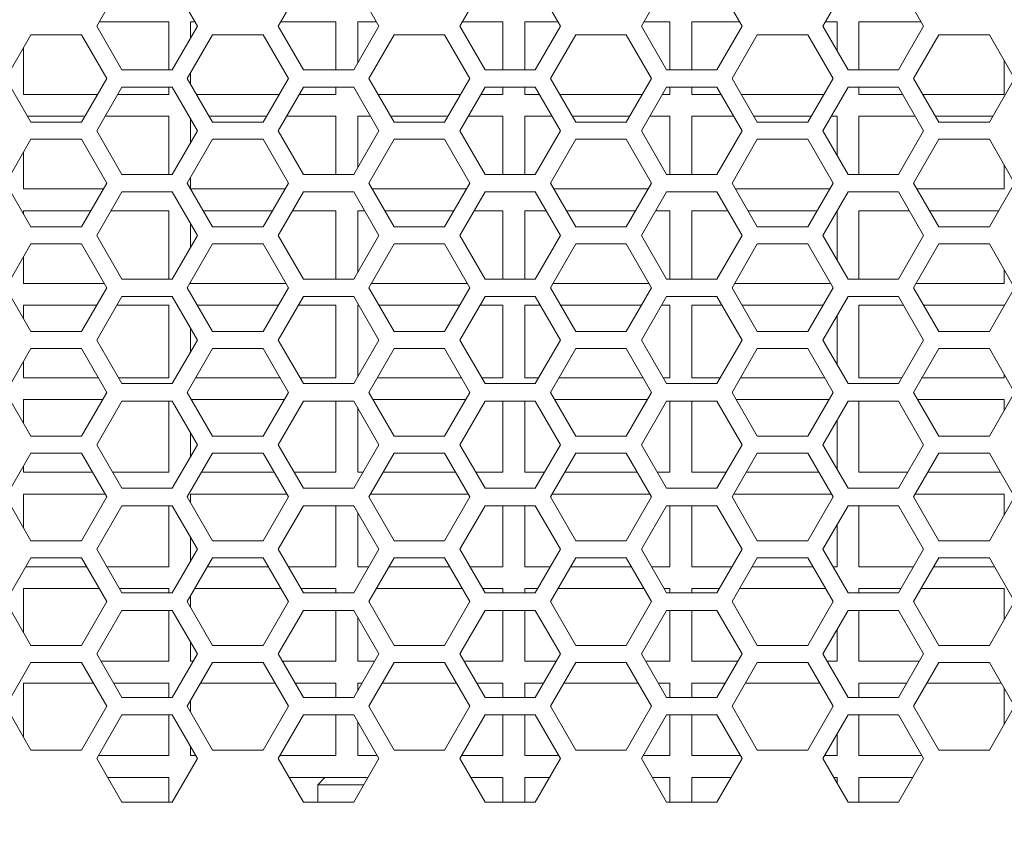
# Model space of a CAD drawing. Header units: millimetres. Extents: x -2390 to -1520, y 516 to 1788.
# Tile 9 of 33: x -1968 to -1900, y 733 to 789. Entities that reach past the tile are written whole.
import ezdxf

# ---------------------------------------------------------------- set-up
doc = ezdxf.new("R2010")
doc.units = ezdxf.units.MM
doc.header["$PDSIZE"] = -1
doc.dimstyles.new('ISO-25', dxfattribs={"dimtxt": 2.5, "dimasz": 2.5, "dimexe": 1.25, "dimexo": 0.625, "dimtad": 1, "dimtxsty": 'Standard', "dimcen": 2.5, "dimadec": 0, "dimazin": 0, "dimtfac": 1, "dimtmove": 0, "dimatfit": 3, "dimfxl": 0, "dimarcsym": 0})

# ---------------------------------------------------------------- blocks, each defined once
blk = doc.blocks.new('*D21')
at = {"color": 4, "lineweight": -2, "transparency": 16777216}
for p, q in [((-2180.43, 774.315), (-2180.43, 699.978)), ((-1710.43, 774.315), (-1710.43, 699.978)), ((-2165.43, 700.978), (-1974.454, 700.978)), ((-1725.43, 700.978), (-1916.406, 700.978))]:
    blk.add_line(p, q, dxfattribs=at)
at = {"color": 4, "transparency": 16777216}
for points in [[(-2165.43, 703.478), (-2165.43, 698.478), (-2180.43, 700.978)], [(-1725.43, 703.478), (-1725.43, 698.478), (-1710.43, 700.978)]]:
    blk.add_solid(points, dxfattribs=at)
at = {"layer": 'Defpoints', "color": 0, "transparency": 16777216}
for p in [(-2180.43, 775.315), (-1710.43, 775.315), (-1710.43, 700.978)]:
    blk.add_point(p, dxfattribs=at)
at = {"color": 4, "lineweight": 5, "transparency": 16777216, "insert": (-1945.43, 700.978), "char_height": 15, "attachment_point": 5}
blk.add_mtext('470.0', dxfattribs=at)

msp = doc.modelspace()

# ---------------------------------------------------------------- linework, layer by layer
at = {"color": 7, "linetype": 'ByBlock', "lineweight": 5}
for p, q in [((-1960.913, 791.265), (-1962.645, 788.265)), ((-1955.717, 788.265), (-1957.449, 791.265)), ((-1948.413, 791.265), (-1950.145, 788.265)), ((-1943.217, 788.265), (-1944.949, 791.265)), ((-1935.913, 791.265), (-1937.645, 788.265)), ((-1930.717, 788.265), (-1932.449, 791.265)), ((-1923.413, 791.265), (-1925.145, 788.265)), ((-1918.217, 788.265), (-1919.949, 791.265)), ((-1910.913, 791.265), (-1912.645, 788.265)), ((-1905.717, 788.265), (-1907.449, 791.265)), ((-1962.472, 788.565), (-1957.68, 788.565)), ((-1957.68, 788.565), (-1957.68, 785.265)), ((-1956.18, 788.565), (-1955.89, 788.565)), ((-1956.18, 787.463), (-1956.18, 788.565)), ((-1949.972, 788.565), (-1946.18, 788.565)), ((-1946.18, 788.565), (-1946.18, 785.265)), ((-1944.68, 788.565), (-1943.39, 788.565)), ((-1944.68, 785.73), (-1944.68, 788.565)), ((-1937.472, 788.565), (-1934.68, 788.565)), ((-1934.68, 788.565), (-1934.68, 785.265)), ((-1933.18, 788.565), (-1930.89, 788.565)), ((-1933.18, 785.265), (-1933.18, 788.565)), ((-1924.972, 788.565), (-1923.18, 788.565)), ((-1923.18, 788.565), (-1923.18, 785.265)), ((-1921.68, 788.565), (-1918.39, 788.565)), ((-1921.68, 785.265), (-1921.68, 788.565)), ((-1912.472, 788.565), (-1911.68, 788.565)), ((-1911.68, 788.565), (-1911.68, 786.593)), ((-1910.18, 788.565), (-1905.89, 788.565)), ((-1910.18, 785.265), (-1910.18, 788.565)), ((-1967.17, 787.677), (-1968.909, 784.665)), ((-1963.691, 787.677), (-1967.17, 787.677)), ((-1961.952, 784.665), (-1963.691, 787.677)), ((-1962.645, 788.265), (-1960.913, 785.265)), ((-1957.449, 785.265), (-1955.717, 788.265)), ((-1954.67, 787.677), (-1956.409, 784.665)), ((-1951.191, 787.677), (-1954.67, 787.677)), ((-1949.452, 784.665), (-1951.191, 787.677)), ((-1950.145, 788.265), (-1948.413, 785.265)), ((-1944.949, 785.265), (-1943.217, 788.265)), ((-1942.17, 787.677), (-1943.909, 784.665)), ((-1938.691, 787.677), (-1942.17, 787.677)), ((-1936.952, 784.665), (-1938.691, 787.677)), ((-1937.645, 788.265), (-1935.913, 785.265)), ((-1932.449, 785.265), (-1930.717, 788.265)), ((-1929.67, 787.677), (-1931.409, 784.665)), ((-1926.191, 787.677), (-1929.67, 787.677)), ((-1924.452, 784.665), (-1926.191, 787.677)), ((-1925.145, 788.265), (-1923.413, 785.265)), ((-1919.949, 785.265), (-1918.217, 788.265)), ((-1917.17, 787.677), (-1918.909, 784.665)), ((-1913.691, 787.677), (-1917.17, 787.677)), ((-1911.952, 784.665), (-1913.691, 787.677)), ((-1912.645, 788.265), (-1910.913, 785.265)), ((-1907.449, 785.265), (-1905.717, 788.265)), ((-1904.67, 787.677), (-1906.409, 784.665)), ((-1901.191, 787.677), (-1904.67, 787.677)), ((-1899.452, 784.665), (-1901.191, 787.677)), ((-1967.68, 783.565), (-1967.68, 786.795)), ((-1900.18, 785.925), (-1900.18, 783.565)), ((-1960.913, 785.265), (-1957.449, 785.265)), ((-1956.18, 784.267), (-1956.18, 785.063)), ((-1948.413, 785.265), (-1944.949, 785.265)), ((-1935.913, 785.265), (-1932.449, 785.265)), ((-1923.413, 785.265), (-1919.949, 785.265)), ((-1910.913, 785.265), (-1907.449, 785.265)), ((-1968.909, 784.665), (-1967.17, 781.652)), ((-1963.691, 781.652), (-1961.952, 784.665)), ((-1956.409, 784.665), (-1954.67, 781.652)), ((-1951.191, 781.652), (-1949.452, 784.665)), ((-1943.909, 784.665), (-1942.17, 781.652)), ((-1938.691, 781.652), (-1936.952, 784.665)), ((-1931.409, 784.665), (-1929.67, 781.652)), ((-1926.191, 781.652), (-1924.452, 784.665)), ((-1918.909, 784.665), (-1917.17, 781.652)), ((-1913.691, 781.652), (-1911.952, 784.665)), ((-1906.409, 784.665), (-1904.67, 781.652)), ((-1901.191, 781.652), (-1899.452, 784.665)), ((-1960.913, 784.065), (-1962.645, 781.065)), ((-1957.449, 784.065), (-1960.913, 784.065)), ((-1957.68, 784.065), (-1957.68, 783.565)), ((-1955.717, 781.065), (-1957.449, 784.065)), ((-1948.413, 784.065), (-1950.145, 781.065)), ((-1944.949, 784.065), (-1948.413, 784.065)), ((-1946.18, 784.065), (-1946.18, 783.565)), ((-1943.217, 781.065), (-1944.949, 784.065)), ((-1935.913, 784.065), (-1937.645, 781.065)), ((-1932.449, 784.065), (-1935.913, 784.065)), ((-1934.68, 784.065), (-1934.68, 783.565)), ((-1933.18, 783.565), (-1933.18, 784.065)), ((-1930.717, 781.065), (-1932.449, 784.065)), ((-1923.413, 784.065), (-1925.145, 781.065)), ((-1919.949, 784.065), (-1923.413, 784.065)), ((-1923.18, 784.065), (-1923.18, 783.565)), ((-1921.68, 783.565), (-1921.68, 784.065)), ((-1918.217, 781.065), (-1919.949, 784.065)), ((-1910.913, 784.065), (-1912.645, 781.065)), ((-1907.449, 784.065), (-1910.913, 784.065)), ((-1910.18, 783.565), (-1910.18, 784.065)), ((-1905.717, 781.065), (-1907.449, 784.065)), ((-1962.587, 783.565), (-1967.68, 783.565)), ((-1957.68, 783.565), (-1961.201, 783.565)), ((-1950.087, 783.565), (-1955.774, 783.565)), ((-1946.18, 783.565), (-1948.701, 783.565)), ((-1944.68, 783.565), (-1944.68, 783.599)), ((-1944.66, 783.565), (-1944.68, 783.565)), ((-1937.587, 783.565), (-1943.274, 783.565)), ((-1934.68, 783.565), (-1936.201, 783.565)), ((-1932.16, 783.565), (-1933.18, 783.565)), ((-1925.087, 783.565), (-1930.774, 783.565)), ((-1923.18, 783.565), (-1923.701, 783.565)), ((-1919.66, 783.565), (-1921.68, 783.565)), ((-1912.587, 783.565), (-1918.274, 783.565)), ((-1907.16, 783.565), (-1910.18, 783.565)), ((-1900.18, 783.565), (-1905.774, 783.565)), ((-1967.408, 782.065), (-1963.453, 782.065)), ((-1967.17, 781.652), (-1963.691, 781.652)), ((-1962.067, 782.065), (-1957.68, 782.065)), ((-1957.68, 782.065), (-1957.68, 778.065)), ((-1956.18, 780.263), (-1956.18, 781.867)), ((-1954.908, 782.065), (-1950.953, 782.065)), ((-1954.67, 781.652), (-1951.191, 781.652)), ((-1949.567, 782.065), (-1946.18, 782.065)), ((-1946.18, 782.065), (-1946.18, 778.065)), ((-1944.68, 782.065), (-1943.794, 782.065)), ((-1944.68, 778.53), (-1944.68, 782.065)), ((-1942.408, 782.065), (-1938.453, 782.065)), ((-1942.17, 781.652), (-1938.691, 781.652)), ((-1937.067, 782.065), (-1934.68, 782.065)), ((-1934.68, 782.065), (-1934.68, 778.065)), ((-1933.18, 782.065), (-1931.294, 782.065)), ((-1933.18, 778.065), (-1933.18, 782.065)), ((-1929.908, 782.065), (-1925.953, 782.065)), ((-1929.67, 781.652), (-1926.191, 781.652)), ((-1924.567, 782.065), (-1923.18, 782.065)), ((-1923.18, 782.065), (-1923.18, 778.065)), ((-1921.68, 782.065), (-1918.794, 782.065)), ((-1921.68, 778.065), (-1921.68, 782.065)), ((-1917.408, 782.065), (-1913.453, 782.065)), ((-1917.17, 781.652), (-1913.691, 781.652)), ((-1912.067, 782.065), (-1911.68, 782.065)), ((-1911.68, 782.065), (-1911.68, 779.393)), ((-1910.18, 782.065), (-1906.294, 782.065)), ((-1910.18, 778.065), (-1910.18, 782.065)), ((-1904.908, 782.065), (-1900.953, 782.065)), ((-1904.67, 781.652), (-1901.191, 781.652)), ((-1962.645, 781.065), (-1960.913, 778.065)), ((-1957.449, 778.065), (-1955.717, 781.065)), ((-1950.145, 781.065), (-1948.413, 778.065)), ((-1944.949, 778.065), (-1943.217, 781.065)), ((-1937.645, 781.065), (-1935.913, 778.065)), ((-1932.449, 778.065), (-1930.717, 781.065)), ((-1925.145, 781.065), (-1923.413, 778.065)), ((-1919.949, 778.065), (-1918.217, 781.065)), ((-1912.645, 781.065), (-1910.913, 778.065)), ((-1907.449, 778.065), (-1905.717, 781.065)), ((-1967.17, 780.477), (-1968.909, 777.465)), ((-1963.691, 780.477), (-1967.17, 780.477)), ((-1961.952, 777.465), (-1963.691, 780.477)), ((-1954.67, 780.477), (-1956.409, 777.465)), ((-1951.191, 780.477), (-1954.67, 780.477)), ((-1949.452, 777.465), (-1951.191, 780.477)), ((-1942.17, 780.477), (-1943.909, 777.465)), ((-1938.691, 780.477), (-1942.17, 780.477)), ((-1936.952, 777.465), (-1938.691, 780.477)), ((-1929.67, 780.477), (-1931.409, 777.465)), ((-1926.191, 780.477), (-1929.67, 780.477)), ((-1924.452, 777.465), (-1926.191, 780.477)), ((-1917.17, 780.477), (-1918.909, 777.465)), ((-1913.691, 780.477), (-1917.17, 780.477)), ((-1911.952, 777.465), (-1913.691, 780.477)), ((-1904.67, 780.477), (-1906.409, 777.465)), ((-1901.191, 780.477), (-1904.67, 780.477)), ((-1899.452, 777.465), (-1901.191, 780.477)), ((-1967.68, 777.065), (-1967.68, 779.595)), ((-1900.18, 778.725), (-1900.18, 777.065)), ((-1960.913, 778.065), (-1957.449, 778.065)), ((-1956.18, 777.067), (-1956.18, 777.863)), ((-1948.413, 778.065), (-1944.949, 778.065)), ((-1935.913, 778.065), (-1932.449, 778.065)), ((-1923.413, 778.065), (-1919.949, 778.065)), ((-1910.913, 778.065), (-1907.449, 778.065)), ((-1968.909, 777.465), (-1967.17, 774.452)), ((-1962.183, 777.065), (-1967.68, 777.065)), ((-1963.691, 774.452), (-1961.952, 777.465)), ((-1960.913, 776.865), (-1962.645, 773.865)), ((-1957.449, 776.865), (-1960.913, 776.865)), ((-1955.717, 773.865), (-1957.449, 776.865)), ((-1956.409, 777.465), (-1954.67, 774.452)), ((-1949.683, 777.065), (-1956.178, 777.065)), ((-1951.191, 774.452), (-1949.452, 777.465)), ((-1948.413, 776.865), (-1950.145, 773.865)), ((-1944.949, 776.865), (-1948.413, 776.865)), ((-1943.217, 773.865), (-1944.949, 776.865)), ((-1943.909, 777.465), (-1942.17, 774.452)), ((-1937.183, 777.065), (-1943.678, 777.065)), ((-1938.691, 774.452), (-1936.952, 777.465)), ((-1935.913, 776.865), (-1937.645, 773.865)), ((-1932.449, 776.865), (-1935.913, 776.865)), ((-1930.717, 773.865), (-1932.449, 776.865)), ((-1931.409, 777.465), (-1929.67, 774.452)), ((-1924.683, 777.065), (-1931.178, 777.065)), ((-1926.191, 774.452), (-1924.452, 777.465)), ((-1923.413, 776.865), (-1925.145, 773.865)), ((-1919.949, 776.865), (-1923.413, 776.865)), ((-1918.217, 773.865), (-1919.949, 776.865)), ((-1918.909, 777.465), (-1917.17, 774.452)), ((-1912.183, 777.065), (-1918.678, 777.065)), ((-1913.691, 774.452), (-1911.952, 777.465)), ((-1910.913, 776.865), (-1912.645, 773.865)), ((-1907.449, 776.865), (-1910.913, 776.865)), ((-1905.717, 773.865), (-1907.449, 776.865)), ((-1906.409, 777.465), (-1904.67, 774.452)), ((-1900.18, 777.065), (-1906.178, 777.065)), ((-1901.191, 774.452), (-1899.452, 777.465)), ((-1967.68, 775.565), (-1963.049, 775.565)), ((-1967.68, 775.335), (-1967.68, 775.565)), ((-1961.663, 775.565), (-1957.68, 775.565)), ((-1957.68, 775.565), (-1957.68, 770.865)), ((-1955.312, 775.565), (-1950.549, 775.565)), ((-1949.163, 775.565), (-1946.18, 775.565)), ((-1946.18, 775.565), (-1946.18, 770.865)), ((-1944.68, 775.565), (-1944.198, 775.565)), ((-1944.68, 771.33), (-1944.68, 775.565)), ((-1942.812, 775.565), (-1938.049, 775.565)), ((-1936.663, 775.565), (-1934.68, 775.565)), ((-1934.68, 775.565), (-1934.68, 770.865)), ((-1933.18, 775.565), (-1931.698, 775.565)), ((-1933.18, 770.865), (-1933.18, 775.565)), ((-1930.312, 775.565), (-1925.549, 775.565)), ((-1924.163, 775.565), (-1923.18, 775.565)), ((-1923.18, 775.565), (-1923.18, 770.865)), ((-1921.68, 775.565), (-1919.198, 775.565)), ((-1921.68, 770.865), (-1921.68, 775.565)), ((-1917.812, 775.565), (-1913.049, 775.565)), ((-1911.68, 775.536), (-1911.68, 772.193)), ((-1910.18, 775.565), (-1906.698, 775.565)), ((-1910.18, 770.865), (-1910.18, 775.565)), ((-1905.312, 775.565), (-1900.549, 775.565)), ((-1967.17, 774.452), (-1963.691, 774.452)), ((-1956.18, 773.063), (-1956.18, 774.667)), ((-1954.67, 774.452), (-1951.191, 774.452)), ((-1942.17, 774.452), (-1938.691, 774.452)), ((-1929.67, 774.452), (-1926.191, 774.452)), ((-1917.17, 774.452), (-1913.691, 774.452)), ((-1904.67, 774.452), (-1901.191, 774.452)), ((-1962.645, 773.865), (-1960.913, 770.865)), ((-1957.449, 770.865), (-1955.717, 773.865)), ((-1950.145, 773.865), (-1948.413, 770.865)), ((-1944.949, 770.865), (-1943.217, 773.865)), ((-1937.645, 773.865), (-1935.913, 770.865)), ((-1932.449, 770.865), (-1930.717, 773.865)), ((-1925.145, 773.865), (-1923.413, 770.865)), ((-1919.949, 770.865), (-1918.217, 773.865)), ((-1912.645, 773.865), (-1910.913, 770.865)), ((-1907.449, 770.865), (-1905.717, 773.865)), ((-1967.17, 773.277), (-1968.909, 770.265)), ((-1963.691, 773.277), (-1967.17, 773.277)), ((-1961.952, 770.265), (-1963.691, 773.277)), ((-1954.67, 773.277), (-1956.409, 770.265)), ((-1951.191, 773.277), (-1954.67, 773.277)), ((-1949.452, 770.265), (-1951.191, 773.277)), ((-1942.17, 773.277), (-1943.909, 770.265)), ((-1938.691, 773.277), (-1942.17, 773.277)), ((-1936.952, 770.265), (-1938.691, 773.277)), ((-1929.67, 773.277), (-1931.409, 770.265)), ((-1926.191, 773.277), (-1929.67, 773.277)), ((-1924.452, 770.265), (-1926.191, 773.277)), ((-1917.17, 773.277), (-1918.909, 770.265)), ((-1913.691, 773.277), (-1917.17, 773.277)), ((-1911.952, 770.265), (-1913.691, 773.277)), ((-1904.67, 773.277), (-1906.409, 770.265)), ((-1901.191, 773.277), (-1904.67, 773.277)), ((-1899.452, 770.265), (-1901.191, 773.277)), ((-1967.68, 770.565), (-1967.68, 772.395)), ((-1900.18, 771.525), (-1900.18, 770.565)), ((-1960.913, 770.865), (-1957.449, 770.865)), ((-1948.413, 770.865), (-1944.949, 770.865)), ((-1935.913, 770.865), (-1932.449, 770.865)), ((-1923.413, 770.865), (-1919.949, 770.865)), ((-1910.913, 770.865), (-1907.449, 770.865)), ((-1968.909, 770.265), (-1967.17, 767.252)), ((-1962.125, 770.565), (-1967.68, 770.565)), ((-1963.691, 767.252), (-1961.952, 770.265)), ((-1956.409, 770.265), (-1954.67, 767.252)), ((-1956.18, 770.565), (-1956.18, 770.663)), ((-1949.625, 770.565), (-1956.18, 770.565)), ((-1951.191, 767.252), (-1949.452, 770.265)), ((-1943.909, 770.265), (-1942.17, 767.252)), ((-1937.125, 770.565), (-1943.736, 770.565)), ((-1938.691, 767.252), (-1936.952, 770.265)), ((-1931.409, 770.265), (-1929.67, 767.252)), ((-1924.625, 770.565), (-1931.236, 770.565)), ((-1926.191, 767.252), (-1924.452, 770.265)), ((-1918.909, 770.265), (-1917.17, 767.252)), ((-1912.125, 770.565), (-1918.736, 770.565)), ((-1913.691, 767.252), (-1911.952, 770.265)), ((-1906.409, 770.265), (-1904.67, 767.252)), ((-1900.18, 770.565), (-1906.236, 770.565)), ((-1901.191, 767.252), (-1899.452, 770.265)), ((-1960.913, 769.665), (-1962.645, 766.665)), ((-1957.449, 769.665), (-1960.913, 769.665)), ((-1955.717, 766.665), (-1957.449, 769.665)), ((-1948.413, 769.665), (-1950.145, 766.665)), ((-1944.949, 769.665), (-1948.413, 769.665)), ((-1943.217, 766.665), (-1944.949, 769.665)), ((-1935.913, 769.665), (-1937.645, 766.665)), ((-1932.449, 769.665), (-1935.913, 769.665)), ((-1930.717, 766.665), (-1932.449, 769.665)), ((-1923.413, 769.665), (-1925.145, 766.665)), ((-1919.949, 769.665), (-1923.413, 769.665)), ((-1918.217, 766.665), (-1919.949, 769.665)), ((-1910.913, 769.665), (-1912.645, 766.665)), ((-1907.449, 769.665), (-1910.913, 769.665)), ((-1905.717, 766.665), (-1907.449, 769.665)), ((-1967.68, 769.065), (-1962.645, 769.065)), ((-1967.68, 768.135), (-1967.68, 769.065)), ((-1961.259, 769.065), (-1957.68, 769.065)), ((-1957.68, 769.065), (-1957.68, 764.065)), ((-1955.717, 769.065), (-1950.145, 769.065)), ((-1948.759, 769.065), (-1946.18, 769.065)), ((-1946.18, 769.065), (-1946.18, 764.065)), ((-1944.68, 769.065), (-1944.602, 769.065)), ((-1944.68, 764.13), (-1944.68, 769.065)), ((-1943.217, 769.065), (-1937.645, 769.065)), ((-1936.259, 769.065), (-1934.68, 769.065)), ((-1934.68, 769.065), (-1934.68, 764.065)), ((-1933.18, 769.065), (-1932.102, 769.065)), ((-1933.18, 764.065), (-1933.18, 769.065)), ((-1930.717, 769.065), (-1925.145, 769.065)), ((-1923.759, 769.065), (-1923.18, 769.065)), ((-1923.18, 769.065), (-1923.18, 764.065)), ((-1921.68, 769.065), (-1919.602, 769.065)), ((-1921.68, 764.065), (-1921.68, 769.065)), ((-1918.217, 769.065), (-1912.645, 769.065)), ((-1910.18, 769.065), (-1907.102, 769.065)), ((-1910.18, 764.065), (-1910.18, 769.065)), ((-1905.717, 769.065), (-1900.18, 769.065)), ((-1900.18, 769.065), (-1900.18, 769.004)), ((-1911.68, 768.336), (-1911.68, 764.993)), ((-1956.18, 765.863), (-1956.18, 767.467)), ((-1967.17, 767.252), (-1963.691, 767.252)), ((-1962.645, 766.665), (-1960.913, 763.665)), ((-1957.449, 763.665), (-1955.717, 766.665)), ((-1954.67, 767.252), (-1951.191, 767.252)), ((-1950.145, 766.665), (-1948.413, 763.665)), ((-1944.949, 763.665), (-1943.217, 766.665)), ((-1942.17, 767.252), (-1938.691, 767.252)), ((-1937.645, 766.665), (-1935.913, 763.665)), ((-1932.449, 763.665), (-1930.717, 766.665)), ((-1929.67, 767.252), (-1926.191, 767.252)), ((-1925.145, 766.665), (-1923.413, 763.665)), ((-1919.949, 763.665), (-1918.217, 766.665)), ((-1917.17, 767.252), (-1913.691, 767.252)), ((-1912.645, 766.665), (-1910.913, 763.665)), ((-1907.449, 763.665), (-1905.717, 766.665)), ((-1904.67, 767.252), (-1901.191, 767.252)), ((-1967.17, 766.077), (-1968.909, 763.065)), ((-1963.691, 766.077), (-1967.17, 766.077)), ((-1961.952, 763.065), (-1963.691, 766.077)), ((-1954.67, 766.077), (-1956.409, 763.065)), ((-1951.191, 766.077), (-1954.67, 766.077)), ((-1949.452, 763.065), (-1951.191, 766.077)), ((-1942.17, 766.077), (-1943.909, 763.065)), ((-1938.691, 766.077), (-1942.17, 766.077)), ((-1936.952, 763.065), (-1938.691, 766.077)), ((-1929.67, 766.077), (-1931.409, 763.065)), ((-1926.191, 766.077), (-1929.67, 766.077)), ((-1924.452, 763.065), (-1926.191, 766.077)), ((-1917.17, 766.077), (-1918.909, 763.065)), ((-1913.691, 766.077), (-1917.17, 766.077)), ((-1911.952, 763.065), (-1913.691, 766.077)), ((-1904.67, 766.077), (-1906.409, 763.065)), ((-1901.191, 766.077), (-1904.67, 766.077)), ((-1899.452, 763.065), (-1901.191, 766.077)), ((-1967.68, 764.065), (-1967.68, 765.195)), ((-1962.529, 764.065), (-1967.68, 764.065)), ((-1957.68, 764.065), (-1961.144, 764.065)), ((-1950.029, 764.065), (-1955.832, 764.065)), ((-1946.18, 764.065), (-1948.644, 764.065)), ((-1937.529, 764.065), (-1943.332, 764.065)), ((-1934.68, 764.065), (-1936.144, 764.065)), ((-1932.218, 764.065), (-1933.18, 764.065)), ((-1925.029, 764.065), (-1930.832, 764.065)), ((-1923.18, 764.065), (-1923.644, 764.065)), ((-1919.718, 764.065), (-1921.68, 764.065)), ((-1912.529, 764.065), (-1918.332, 764.065)), ((-1907.218, 764.065), (-1910.18, 764.065)), ((-1900.18, 764.065), (-1905.832, 764.065)), ((-1900.18, 764.325), (-1900.18, 764.065)), ((-1960.913, 763.665), (-1957.449, 763.665)), ((-1948.413, 763.665), (-1944.949, 763.665)), ((-1935.913, 763.665), (-1932.449, 763.665)), ((-1923.413, 763.665), (-1919.949, 763.665)), ((-1910.913, 763.665), (-1907.449, 763.665)), ((-1968.909, 763.065), (-1967.17, 760.052)), ((-1963.691, 760.052), (-1961.952, 763.065)), ((-1956.409, 763.065), (-1954.67, 760.052)), ((-1951.191, 760.052), (-1949.452, 763.065)), ((-1943.909, 763.065), (-1942.17, 760.052)), ((-1938.691, 760.052), (-1936.952, 763.065)), ((-1931.409, 763.065), (-1929.67, 760.052)), ((-1926.191, 760.052), (-1924.452, 763.065)), ((-1918.909, 763.065), (-1917.17, 760.052)), ((-1913.691, 760.052), (-1911.952, 763.065)), ((-1906.409, 763.065), (-1904.67, 760.052)), ((-1901.191, 760.052), (-1899.452, 763.065)), ((-1967.68, 762.565), (-1962.241, 762.565)), ((-1967.68, 760.935), (-1967.68, 762.565)), ((-1960.913, 762.465), (-1962.645, 759.465)), ((-1957.449, 762.465), (-1960.913, 762.465)), ((-1957.68, 762.465), (-1957.68, 757.565)), ((-1955.717, 759.465), (-1957.449, 762.465)), ((-1956.121, 762.565), (-1949.741, 762.565)), ((-1948.413, 762.465), (-1950.145, 759.465)), ((-1944.949, 762.465), (-1948.413, 762.465)), ((-1946.18, 762.465), (-1946.18, 757.565)), ((-1943.217, 759.465), (-1944.949, 762.465)), ((-1944.68, 757.565), (-1944.68, 761.999)), ((-1943.621, 762.565), (-1937.241, 762.565)), ((-1935.913, 762.465), (-1937.645, 759.465)), ((-1932.449, 762.465), (-1935.913, 762.465)), ((-1934.68, 762.465), (-1934.68, 757.565)), ((-1933.18, 757.565), (-1933.18, 762.465)), ((-1930.717, 759.465), (-1932.449, 762.465)), ((-1931.121, 762.565), (-1924.741, 762.565)), ((-1923.413, 762.465), (-1925.145, 759.465)), ((-1919.949, 762.465), (-1923.413, 762.465)), ((-1923.18, 762.465), (-1923.18, 757.565)), ((-1921.68, 757.565), (-1921.68, 762.465)), ((-1918.217, 759.465), (-1919.949, 762.465)), ((-1918.621, 762.565), (-1912.241, 762.565)), ((-1910.913, 762.465), (-1912.645, 759.465)), ((-1907.449, 762.465), (-1910.913, 762.465)), ((-1910.18, 757.565), (-1910.18, 762.465)), ((-1905.717, 759.465), (-1907.449, 762.465)), ((-1906.121, 762.565), (-1900.18, 762.565)), ((-1900.18, 762.565), (-1900.18, 761.804)), ((-1911.68, 761.136), (-1911.68, 757.793)), ((-1967.17, 760.052), (-1963.691, 760.052)), ((-1956.18, 758.663), (-1956.18, 760.267)), ((-1954.67, 760.052), (-1951.191, 760.052)), ((-1942.17, 760.052), (-1938.691, 760.052)), ((-1929.67, 760.052), (-1926.191, 760.052)), ((-1917.17, 760.052), (-1913.691, 760.052)), ((-1904.67, 760.052), (-1901.191, 760.052)), ((-1962.645, 759.465), (-1960.913, 756.465)), ((-1957.449, 756.465), (-1955.717, 759.465)), ((-1950.145, 759.465), (-1948.413, 756.465)), ((-1944.949, 756.465), (-1943.217, 759.465)), ((-1937.645, 759.465), (-1935.913, 756.465)), ((-1932.449, 756.465), (-1930.717, 759.465)), ((-1925.145, 759.465), (-1923.413, 756.465)), ((-1919.949, 756.465), (-1918.217, 759.465)), ((-1912.645, 759.465), (-1910.913, 756.465)), ((-1907.449, 756.465), (-1905.717, 759.465)), ((-1967.17, 758.877), (-1968.909, 755.865)), ((-1963.691, 758.877), (-1967.17, 758.877)), ((-1961.952, 755.865), (-1963.691, 758.877)), ((-1954.67, 758.877), (-1956.409, 755.865)), ((-1951.191, 758.877), (-1954.67, 758.877)), ((-1949.452, 755.865), (-1951.191, 758.877)), ((-1942.17, 758.877), (-1943.909, 755.865)), ((-1938.691, 758.877), (-1942.17, 758.877)), ((-1936.952, 755.865), (-1938.691, 758.877)), ((-1929.67, 758.877), (-1931.409, 755.865)), ((-1926.191, 758.877), (-1929.67, 758.877)), ((-1924.452, 755.865), (-1926.191, 758.877)), ((-1917.17, 758.877), (-1918.909, 755.865)), ((-1913.691, 758.877), (-1917.17, 758.877)), ((-1911.952, 755.865), (-1913.691, 758.877)), ((-1904.67, 758.877), (-1906.409, 755.865)), ((-1901.191, 758.877), (-1904.67, 758.877)), ((-1899.452, 755.865), (-1901.191, 758.877)), ((-1967.68, 757.565), (-1967.68, 757.995)), ((-1962.933, 757.565), (-1967.68, 757.565)), ((-1957.68, 757.565), (-1961.548, 757.565)), ((-1950.433, 757.565), (-1955.428, 757.565)), ((-1946.18, 757.565), (-1949.048, 757.565)), ((-1944.313, 757.565), (-1944.68, 757.565)), ((-1937.933, 757.565), (-1942.928, 757.565)), ((-1934.68, 757.565), (-1936.548, 757.565)), ((-1931.813, 757.565), (-1933.18, 757.565)), ((-1925.433, 757.565), (-1930.428, 757.565)), ((-1923.18, 757.565), (-1924.048, 757.565)), ((-1919.313, 757.565), (-1921.68, 757.565)), ((-1912.933, 757.565), (-1917.928, 757.565)), ((-1906.813, 757.565), (-1910.18, 757.565)), ((-1900.433, 757.565), (-1905.428, 757.565)), ((-1968.909, 755.865), (-1967.17, 752.852)), ((-1967.68, 756.065), (-1962.067, 756.065)), ((-1967.68, 753.735), (-1967.68, 756.065)), ((-1963.691, 752.852), (-1961.952, 755.865)), ((-1960.913, 756.465), (-1957.449, 756.465)), ((-1956.409, 755.865), (-1954.67, 752.852)), ((-1956.18, 756.065), (-1949.567, 756.065)), ((-1956.18, 755.467), (-1956.18, 756.065)), ((-1951.191, 752.852), (-1949.452, 755.865)), ((-1948.413, 756.465), (-1944.949, 756.465)), ((-1943.909, 755.865), (-1942.17, 752.852)), ((-1943.794, 756.065), (-1937.067, 756.065)), ((-1938.691, 752.852), (-1936.952, 755.865)), ((-1935.913, 756.465), (-1932.449, 756.465)), ((-1931.409, 755.865), (-1929.67, 752.852)), ((-1931.294, 756.065), (-1924.567, 756.065)), ((-1926.191, 752.852), (-1924.452, 755.865)), ((-1923.413, 756.465), (-1919.949, 756.465)), ((-1918.909, 755.865), (-1917.17, 752.852)), ((-1918.794, 756.065), (-1912.067, 756.065)), ((-1913.691, 752.852), (-1911.952, 755.865)), ((-1910.913, 756.465), (-1907.449, 756.465)), ((-1906.409, 755.865), (-1904.67, 752.852)), ((-1906.294, 756.065), (-1900.18, 756.065)), ((-1901.191, 752.852), (-1899.452, 755.865)), ((-1900.18, 756.065), (-1900.18, 754.604)), ((-1960.913, 755.265), (-1962.645, 752.265)), ((-1957.449, 755.265), (-1960.913, 755.265)), ((-1957.68, 755.265), (-1957.68, 751.065)), ((-1955.717, 752.265), (-1957.449, 755.265)), ((-1948.413, 755.265), (-1950.145, 752.265)), ((-1944.949, 755.265), (-1948.413, 755.265)), ((-1946.18, 755.265), (-1946.18, 751.065)), ((-1943.217, 752.265), (-1944.949, 755.265)), ((-1935.913, 755.265), (-1937.645, 752.265)), ((-1932.449, 755.265), (-1935.913, 755.265)), ((-1934.68, 755.265), (-1934.68, 751.065)), ((-1933.18, 751.065), (-1933.18, 755.265)), ((-1930.717, 752.265), (-1932.449, 755.265)), ((-1923.413, 755.265), (-1925.145, 752.265)), ((-1919.949, 755.265), (-1923.413, 755.265)), ((-1923.18, 755.265), (-1923.18, 751.065)), ((-1921.68, 751.065), (-1921.68, 755.265)), ((-1918.217, 752.265), (-1919.949, 755.265)), ((-1910.913, 755.265), (-1912.645, 752.265)), ((-1907.449, 755.265), (-1910.913, 755.265)), ((-1910.18, 751.065), (-1910.18, 755.265)), ((-1905.717, 752.265), (-1907.449, 755.265)), ((-1944.68, 751.065), (-1944.68, 754.799)), ((-1911.68, 753.936), (-1911.68, 751.065)), ((-1967.17, 752.852), (-1963.691, 752.852)), ((-1956.18, 751.463), (-1956.18, 753.067)), ((-1954.67, 752.852), (-1951.191, 752.852)), ((-1942.17, 752.852), (-1938.691, 752.852)), ((-1929.67, 752.852), (-1926.191, 752.852)), ((-1917.17, 752.852), (-1913.691, 752.852)), ((-1904.67, 752.852), (-1901.191, 752.852)), ((-1962.645, 752.265), (-1960.913, 749.265)), ((-1957.449, 749.265), (-1955.717, 752.265)), ((-1950.145, 752.265), (-1948.413, 749.265)), ((-1944.949, 749.265), (-1943.217, 752.265)), ((-1937.645, 752.265), (-1935.913, 749.265)), ((-1932.449, 749.265), (-1930.717, 752.265)), ((-1925.145, 752.265), (-1923.413, 749.265)), ((-1919.949, 749.265), (-1918.217, 752.265)), ((-1912.645, 752.265), (-1910.913, 749.265)), ((-1907.449, 749.265), (-1905.717, 752.265)), ((-1967.17, 751.677), (-1968.909, 748.665)), ((-1963.691, 751.677), (-1967.17, 751.677)), ((-1961.952, 748.665), (-1963.691, 751.677)), ((-1954.67, 751.677), (-1956.409, 748.665)), ((-1951.191, 751.677), (-1954.67, 751.677)), ((-1949.452, 748.665), (-1951.191, 751.677)), ((-1942.17, 751.677), (-1943.909, 748.665)), ((-1938.691, 751.677), (-1942.17, 751.677)), ((-1936.952, 748.665), (-1938.691, 751.677)), ((-1929.67, 751.677), (-1931.409, 748.665)), ((-1926.191, 751.677), (-1929.67, 751.677)), ((-1924.452, 748.665), (-1926.191, 751.677)), ((-1917.17, 751.677), (-1918.909, 748.665)), ((-1913.691, 751.677), (-1917.17, 751.677)), ((-1911.952, 748.665), (-1913.691, 751.677)), ((-1904.67, 751.677), (-1906.409, 748.665)), ((-1901.191, 751.677), (-1904.67, 751.677)), ((-1899.452, 748.665), (-1901.191, 751.677)), ((-1963.338, 751.065), (-1967.524, 751.065)), ((-1957.68, 751.065), (-1961.952, 751.065)), ((-1950.838, 751.065), (-1955.024, 751.065)), ((-1946.18, 751.065), (-1949.452, 751.065)), ((-1943.909, 751.065), (-1944.68, 751.065)), ((-1938.338, 751.065), (-1942.524, 751.065)), ((-1934.68, 751.065), (-1936.952, 751.065)), ((-1931.409, 751.065), (-1933.18, 751.065)), ((-1925.838, 751.065), (-1930.024, 751.065)), ((-1923.18, 751.065), (-1924.452, 751.065)), ((-1918.909, 751.065), (-1921.68, 751.065)), ((-1913.338, 751.065), (-1917.524, 751.065)), ((-1911.68, 751.065), (-1911.952, 751.065)), ((-1906.409, 751.065), (-1910.18, 751.065)), ((-1900.838, 751.065), (-1905.024, 751.065)), ((-1967.68, 749.565), (-1962.472, 749.565)), ((-1967.68, 746.535), (-1967.68, 749.565)), ((-1961.086, 749.565), (-1957.68, 749.565)), ((-1960.913, 749.265), (-1957.449, 749.265)), ((-1957.68, 749.565), (-1957.68, 749.265)), ((-1956.18, 748.267), (-1956.18, 749.063)), ((-1955.89, 749.565), (-1949.972, 749.565)), ((-1948.586, 749.565), (-1946.18, 749.565)), ((-1948.413, 749.265), (-1944.949, 749.265)), ((-1946.18, 749.565), (-1946.18, 749.265)), ((-1943.39, 749.565), (-1937.472, 749.565)), ((-1936.086, 749.565), (-1934.68, 749.565)), ((-1935.913, 749.265), (-1932.449, 749.265)), ((-1934.68, 749.565), (-1934.68, 749.265)), ((-1933.18, 749.565), (-1932.275, 749.565)), ((-1933.18, 749.265), (-1933.18, 749.565)), ((-1930.89, 749.565), (-1924.972, 749.565)), ((-1923.586, 749.565), (-1923.18, 749.565)), ((-1923.413, 749.265), (-1919.949, 749.265)), ((-1923.18, 749.565), (-1923.18, 749.265)), ((-1921.68, 749.565), (-1919.775, 749.565)), ((-1921.68, 749.265), (-1921.68, 749.565)), ((-1918.39, 749.565), (-1912.472, 749.565)), ((-1910.913, 749.265), (-1907.449, 749.265)), ((-1910.18, 749.565), (-1907.275, 749.565)), ((-1910.18, 749.265), (-1910.18, 749.565)), ((-1905.89, 749.565), (-1900.18, 749.565)), ((-1900.18, 749.565), (-1900.18, 747.404)), ((-1968.909, 748.665), (-1967.17, 745.652)), ((-1963.691, 745.652), (-1961.952, 748.665)), ((-1956.409, 748.665), (-1954.67, 745.652)), ((-1951.191, 745.652), (-1949.452, 748.665)), ((-1943.909, 748.665), (-1942.17, 745.652)), ((-1938.691, 745.652), (-1936.952, 748.665)), ((-1931.409, 748.665), (-1929.67, 745.652)), ((-1926.191, 745.652), (-1924.452, 748.665)), ((-1918.909, 748.665), (-1917.17, 745.652)), ((-1913.691, 745.652), (-1911.952, 748.665)), ((-1906.409, 748.665), (-1904.67, 745.652)), ((-1901.191, 745.652), (-1899.452, 748.665)), ((-1960.913, 748.065), (-1962.645, 745.065)), ((-1957.449, 748.065), (-1960.913, 748.065)), ((-1957.68, 748.065), (-1957.68, 744.565)), ((-1955.717, 745.065), (-1957.449, 748.065)), ((-1948.413, 748.065), (-1950.145, 745.065)), ((-1944.949, 748.065), (-1948.413, 748.065)), ((-1946.18, 748.065), (-1946.18, 744.565)), ((-1943.217, 745.065), (-1944.949, 748.065)), ((-1935.913, 748.065), (-1937.645, 745.065)), ((-1932.449, 748.065), (-1935.913, 748.065)), ((-1934.68, 748.065), (-1934.68, 744.565)), ((-1933.18, 744.565), (-1933.18, 748.065)), ((-1930.717, 745.065), (-1932.449, 748.065)), ((-1923.413, 748.065), (-1925.145, 745.065)), ((-1919.949, 748.065), (-1923.413, 748.065)), ((-1923.18, 748.065), (-1923.18, 744.565)), ((-1921.68, 744.565), (-1921.68, 748.065)), ((-1918.217, 745.065), (-1919.949, 748.065)), ((-1910.913, 748.065), (-1912.645, 745.065)), ((-1907.449, 748.065), (-1910.913, 748.065)), ((-1910.18, 744.565), (-1910.18, 748.065)), ((-1905.717, 745.065), (-1907.449, 748.065)), ((-1944.68, 744.565), (-1944.68, 747.599)), ((-1911.68, 746.736), (-1911.68, 744.565)), ((-1967.17, 745.652), (-1963.691, 745.652)), ((-1956.18, 744.565), (-1956.18, 745.867)), ((-1954.67, 745.652), (-1951.191, 745.652)), ((-1942.17, 745.652), (-1938.691, 745.652)), ((-1929.67, 745.652), (-1926.191, 745.652)), ((-1917.17, 745.652), (-1913.691, 745.652)), ((-1904.67, 745.652), (-1901.191, 745.652)), ((-1962.645, 745.065), (-1960.913, 742.065)), ((-1957.449, 742.065), (-1955.717, 745.065)), ((-1950.145, 745.065), (-1948.413, 742.065)), ((-1944.949, 742.065), (-1943.217, 745.065)), ((-1937.645, 745.065), (-1935.913, 742.065)), ((-1932.449, 742.065), (-1930.717, 745.065)), ((-1925.145, 745.065), (-1923.413, 742.065)), ((-1919.949, 742.065), (-1918.217, 745.065)), ((-1912.645, 745.065), (-1910.913, 742.065)), ((-1907.449, 742.065), (-1905.717, 745.065)), ((-1967.17, 744.477), (-1968.909, 741.465)), ((-1963.691, 744.477), (-1967.17, 744.477)), ((-1961.952, 741.465), (-1963.691, 744.477)), ((-1957.68, 744.565), (-1962.356, 744.565)), ((-1954.67, 744.477), (-1956.409, 741.465)), ((-1956.005, 744.565), (-1956.18, 744.565)), ((-1951.191, 744.477), (-1954.67, 744.477)), ((-1949.452, 741.465), (-1951.191, 744.477)), ((-1946.18, 744.565), (-1949.856, 744.565)), ((-1943.505, 744.565), (-1944.68, 744.565)), ((-1942.17, 744.477), (-1943.909, 741.465)), ((-1938.691, 744.477), (-1942.17, 744.477)), ((-1936.952, 741.465), (-1938.691, 744.477)), ((-1934.68, 744.565), (-1937.356, 744.565)), ((-1931.005, 744.565), (-1933.18, 744.565)), ((-1929.67, 744.477), (-1931.409, 741.465)), ((-1926.191, 744.477), (-1929.67, 744.477)), ((-1924.452, 741.465), (-1926.191, 744.477)), ((-1923.18, 744.565), (-1924.856, 744.565)), ((-1918.505, 744.565), (-1921.68, 744.565)), ((-1917.17, 744.477), (-1918.909, 741.465)), ((-1913.691, 744.477), (-1917.17, 744.477)), ((-1911.952, 741.465), (-1913.691, 744.477)), ((-1911.68, 744.565), (-1912.356, 744.565)), ((-1906.005, 744.565), (-1910.18, 744.565)), ((-1904.67, 744.477), (-1906.409, 741.465)), ((-1901.191, 744.477), (-1904.67, 744.477)), ((-1899.452, 741.465), (-1901.191, 744.477)), ((-1967.68, 743.065), (-1962.876, 743.065)), ((-1967.68, 739.335), (-1967.68, 743.065)), ((-1961.49, 743.065), (-1957.68, 743.065)), ((-1957.68, 743.065), (-1957.68, 742.065)), ((-1955.486, 743.065), (-1950.376, 743.065)), ((-1948.99, 743.065), (-1946.18, 743.065)), ((-1946.18, 743.065), (-1946.18, 742.065)), ((-1944.68, 743.065), (-1944.371, 743.065)), ((-1944.68, 742.53), (-1944.68, 743.065)), ((-1942.986, 743.065), (-1937.876, 743.065)), ((-1936.49, 743.065), (-1934.68, 743.065)), ((-1934.68, 743.065), (-1934.68, 742.065)), ((-1933.18, 743.065), (-1931.871, 743.065)), ((-1933.18, 742.065), (-1933.18, 743.065)), ((-1930.486, 743.065), (-1925.376, 743.065)), ((-1923.99, 743.065), (-1923.18, 743.065)), ((-1923.18, 743.065), (-1923.18, 742.065)), ((-1921.68, 743.065), (-1919.371, 743.065)), ((-1921.68, 742.065), (-1921.68, 743.065)), ((-1917.986, 743.065), (-1912.876, 743.065)), ((-1910.18, 743.065), (-1906.871, 743.065)), ((-1910.18, 742.065), (-1910.18, 743.065)), ((-1905.486, 743.065), (-1900.376, 743.065)), ((-1900.18, 742.725), (-1900.18, 740.204)), ((-1960.913, 742.065), (-1957.449, 742.065)), ((-1956.18, 741.067), (-1956.18, 741.863)), ((-1948.413, 742.065), (-1944.949, 742.065)), ((-1935.913, 742.065), (-1932.449, 742.065)), ((-1923.413, 742.065), (-1919.949, 742.065)), ((-1910.913, 742.065), (-1907.449, 742.065)), ((-1968.909, 741.465), (-1967.17, 738.452)), ((-1963.691, 738.452), (-1961.952, 741.465)), ((-1956.409, 741.465), (-1954.67, 738.452)), ((-1951.191, 738.452), (-1949.452, 741.465)), ((-1943.909, 741.465), (-1942.17, 738.452)), ((-1938.691, 738.452), (-1936.952, 741.465)), ((-1931.409, 741.465), (-1929.67, 738.452)), ((-1926.191, 738.452), (-1924.452, 741.465)), ((-1918.909, 741.465), (-1917.17, 738.452)), ((-1913.691, 738.452), (-1911.952, 741.465)), ((-1906.409, 741.465), (-1904.67, 738.452)), ((-1901.191, 738.452), (-1899.452, 741.465)), ((-1960.913, 740.865), (-1962.645, 737.865)), ((-1957.449, 740.865), (-1960.913, 740.865)), ((-1957.68, 740.865), (-1957.68, 738.065)), ((-1955.717, 737.865), (-1957.449, 740.865)), ((-1948.413, 740.865), (-1950.145, 737.865)), ((-1944.949, 740.865), (-1948.413, 740.865)), ((-1946.18, 740.865), (-1946.18, 738.065)), ((-1943.217, 737.865), (-1944.949, 740.865)), ((-1944.68, 738.065), (-1944.68, 740.399)), ((-1935.913, 740.865), (-1937.645, 737.865)), ((-1932.449, 740.865), (-1935.913, 740.865)), ((-1934.68, 740.865), (-1934.68, 738.065)), ((-1933.18, 738.065), (-1933.18, 740.865)), ((-1930.717, 737.865), (-1932.449, 740.865)), ((-1923.413, 740.865), (-1925.145, 737.865)), ((-1919.949, 740.865), (-1923.413, 740.865)), ((-1923.18, 740.865), (-1923.18, 738.065)), ((-1921.68, 738.065), (-1921.68, 740.865)), ((-1918.217, 737.865), (-1919.949, 740.865)), ((-1910.913, 740.865), (-1912.645, 737.865)), ((-1907.449, 740.865), (-1910.913, 740.865)), ((-1910.18, 738.065), (-1910.18, 740.865)), ((-1905.717, 737.865), (-1907.449, 740.865)), ((-1911.68, 739.536), (-1911.68, 738.065)), ((-1967.17, 738.452), (-1963.691, 738.452)), ((-1956.18, 738.065), (-1956.18, 738.667)), ((-1954.67, 738.452), (-1951.191, 738.452)), ((-1942.17, 738.452), (-1938.691, 738.452)), ((-1929.67, 738.452), (-1926.191, 738.452)), ((-1917.17, 738.452), (-1913.691, 738.452)), ((-1904.67, 738.452), (-1901.191, 738.452)), ((-1962.645, 737.865), (-1960.913, 734.865)), ((-1957.68, 738.065), (-1962.529, 738.065)), ((-1957.449, 734.865), (-1955.717, 737.865)), ((-1955.832, 738.065), (-1956.18, 738.065)), ((-1950.145, 737.865), (-1948.413, 734.865)), ((-1946.18, 738.065), (-1950.029, 738.065)), ((-1944.949, 734.865), (-1943.217, 737.865)), ((-1943.332, 738.065), (-1944.68, 738.065)), ((-1937.645, 737.865), (-1935.913, 734.865)), ((-1934.68, 738.065), (-1937.529, 738.065)), ((-1930.832, 738.065), (-1933.18, 738.065)), ((-1932.449, 734.865), (-1930.717, 737.865)), ((-1925.145, 737.865), (-1923.413, 734.865)), ((-1923.18, 738.065), (-1925.029, 738.065)), ((-1918.332, 738.065), (-1921.68, 738.065)), ((-1919.949, 734.865), (-1918.217, 737.865)), ((-1912.645, 737.865), (-1910.913, 734.865)), ((-1911.68, 738.065), (-1912.529, 738.065)), ((-1905.832, 738.065), (-1910.18, 738.065)), ((-1907.449, 734.865), (-1905.717, 737.865)), ((-1961.894, 736.565), (-1957.68, 736.565)), ((-1957.68, 736.565), (-1957.68, 734.865)), ((-1949.394, 736.565), (-1946.93, 736.565)), ((-1946.93, 736.565), (-1947.43, 736.065)), ((-1946.93, 736.565), (-1943.967, 736.565)), ((-1936.894, 736.565), (-1934.68, 736.565)), ((-1934.68, 736.565), (-1934.68, 734.865)), ((-1933.18, 736.565), (-1931.467, 736.565)), ((-1933.18, 734.865), (-1933.18, 736.565)), ((-1924.394, 736.565), (-1923.18, 736.565)), ((-1923.18, 736.565), (-1923.18, 734.865)), ((-1921.68, 736.565), (-1918.967, 736.565)), ((-1921.68, 734.865), (-1921.68, 736.565)), ((-1911.894, 736.565), (-1911.68, 736.565)), ((-1911.68, 736.565), (-1911.68, 736.193)), ((-1910.18, 736.565), (-1906.467, 736.565)), ((-1910.18, 734.865), (-1910.18, 736.565)), ((-1947.43, 736.065), (-1947.43, 734.865)), ((-1944.256, 736.065), (-1947.43, 736.065)), ((-1960.913, 734.865), (-1957.449, 734.865)), ((-1948.413, 734.865), (-1944.949, 734.865)), ((-1935.913, 734.865), (-1932.449, 734.865)), ((-1923.413, 734.865), (-1919.949, 734.865)), ((-1910.913, 734.865), (-1907.449, 734.865))]:
    msp.add_line(p, q, dxfattribs=at)

# ---------------------------------------------------------------- dimensions: what is measured, and where the dimension line sits
at = {"lineweight": 5}
dim = msp.add_linear_dim(base=(-1710.43, 700.978), p1=(-2180.43, 775.315), p2=(-1710.43, 775.315), dimstyle='ISO-25', override={"dimtxt": 15, "dimasz": 15, "dimexe": 1, "dimexo": 1, "dimgap": 1.524, "dimtad": 0, "dimdec": 1, "dimzin": 0, "dimdsep": 46, "dimclrd": 4, "dimclre": 4, "dimclrt": 4, "dimadec": 2, "dimazin": 2, "dimtdec": 1, "dimtzin": 0}, dxfattribs=at)
dim.commit()
dim.dimension.update_dxf_attribs({"geometry": '*D21', "text_midpoint": (-1945.43, 700.978)})

doc.saveas('drawing.dxf')
